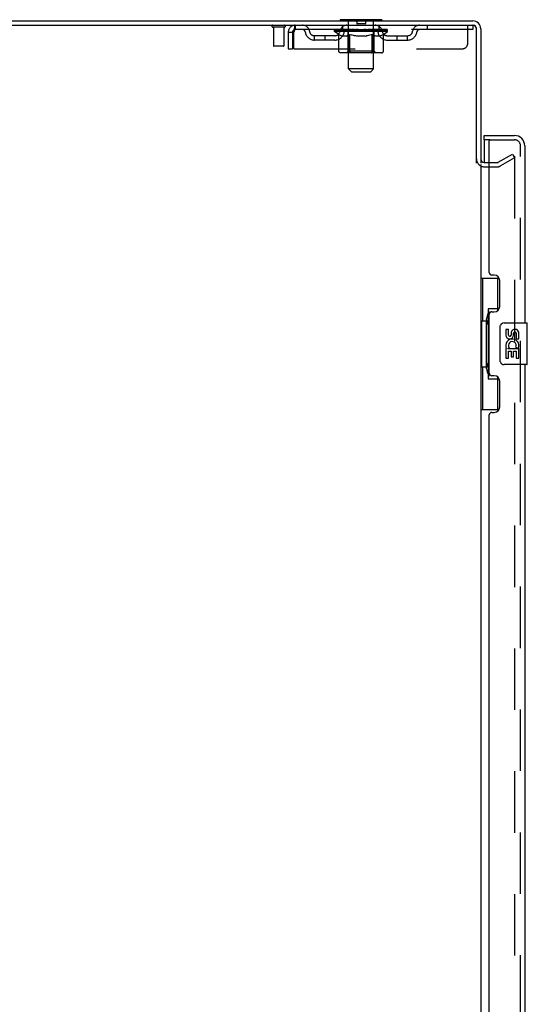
# Model space of a CAD drawing. Header units: inches. Extents: x 0 to 268, y 0 to 174.
# Tile 8 of 79: x 12 to 24, y 105 to 128. Entities that reach past the tile are written whole.
import ezdxf

# ---------------------------------------------------------------- set-up
doc = ezdxf.new("R2010")
doc.units = ezdxf.units.IN
doc.header["$LTSCALE"] = 14.749625
doc.header["$MEASUREMENT"] = 0
doc.linetypes.add('HIDDEN', pattern=[0.2, 0.1, -0.1])
doc.layers.get('0').update_dxf_attribs({"linetype": 'CONTINUOUS'})
for name, color, linetype in [('DEFAULT_2', 8, 'HIDDEN'), ('LEFTHAND_DOOR_ASSEMBLY', 7, 'CONTINUOUS'), ('RIGHTHAND_DOOR_ASSEMBLY', 7, 'CONTINUOUS')]:
    doc.layers.add(name, color=color, linetype=linetype)

msp = doc.modelspace()

# ---------------------------------------------------------------- linework, layer by layer
at = {"color": 3, "linetype": 'Continuous'}
for p, q in [((5.265, 128.172), (23.071, 128.172)), ((5.317, 128.276), (23.076, 128.276)), ((23.161, 124.859), (23.161, 128.082)), ((23.265, 128.087), (23.265, 124.86)), ((23.265, 124.828), (23.265, 51.724)), ((23.35, 124.88), (23.469, 124.88))]:
    msp.add_line(p, q, dxfattribs=at)
at = {"color": 7, "linetype": 'Continuous'}
for p, q in [((19.89, 128.306), (19.89, 128.276)), ((20.89, 128.306), (19.89, 128.306)), ((20.89, 128.306), (20.89, 128.276))]:
    msp.add_line(p, q, dxfattribs=at)
at = {"color": 3, "linetype": 'Continuous'}
for centre, radius, start, end in [((23.071, 128.082), 0.09, 0, 90), ((23.076, 128.087), 0.189, 0, 90), ((23.35, 124.965), 0.085, 180, 270)]:
    msp.add_arc(centre, radius, start, end, dxfattribs=at)
at = {"color": 7, "linetype": 'Continuous'}
msp.add_arc((23.076, 128.087), 0.085, 4.4898, 85.5102, dxfattribs=at)
at = {"layer": 'DEFAULT_2', "color": 8, "linetype": 'HIDDEN'}
for p, q in [((18.553, 128.129), (18.269, 128.129)), ((18.287, 128.129), (18.287, 127.682)), ((18.535, 128.129), (18.535, 127.682)), ((18.807, 128.172), (18.807, 128.068)), ((19.952, 128.068), (19.952, 128.172)), ((20.07, 128.306), (20.07, 128.276)), ((20.09, 127.125), (20.09, 128.276)), ((20.285, 128.296), (20.285, 128.216)), ((20.485, 128.206), (20.295, 128.206)), ((20.495, 128.296), (20.495, 128.216)), ((20.69, 127.125), (20.69, 128.276)), ((20.71, 128.306), (20.71, 128.276)), ((20.827, 128.068), (20.827, 128.172)), ((21.977, 128.172), (21.977, 128.068)), ((22.952, 127.735), (22.952, 128.172)), ((23.071, 128.172), (23.077, 128.172)), ((23.077, 128.172), (23.077, 128.068)), ((18.64, 128.005), (18.64, 127.61)), ((18.64, 128.005), (18.744, 128.005)), ((18.744, 128.005), (18.744, 127.61)), ((18.774, 127.61), (18.774, 128.005)), ((23.077, 128.068), (18.807, 128.068)), ((19.275, 127.817), (19.275, 127.921)), ((19.758, 127.921), (19.275, 127.921)), ((19.525, 127.817), (19.525, 127.921)), ((19.756, 128.022), (19.756, 128.068)), ((19.856, 127.952), (19.756, 128.022)), ((21.023, 128.022), (19.756, 128.022)), ((19.766, 128.062), (19.766, 128.068)), ((19.775, 128.058), (19.775, 128.062)), ((19.775, 128.058), (21.005, 128.058)), ((19.784, 128.058), (19.784, 128.062)), ((19.785, 128.058), (19.785, 128.062)), ((19.795, 128.062), (19.795, 128.068)), ((19.811, 128.058), (19.811, 128.062)), ((19.813, 128.058), (19.813, 128.062)), ((19.841, 128.062), (19.841, 128.068)), ((19.856, 128.058), (19.856, 128.062)), ((19.856, 127.547), (19.856, 127.952)), ((19.856, 127.952), (19.87, 127.943)), ((19.858, 128.058), (19.858, 128.062)), ((20.063, 128.062), (19.861, 128.062)), ((19.884, 127.934), (19.87, 127.943)), ((19.897, 127.927), (19.883, 127.934)), ((19.911, 127.92), (19.897, 127.927)), ((19.905, 128.062), (19.905, 128.068)), ((19.906, 128.058), (19.906, 128.062)), ((19.907, 128.058), (19.907, 128.062)), ((19.91, 128.058), (19.91, 128.062)), ((19.924, 127.915), (19.91, 127.92)), ((19.917, 128.058), (19.917, 128.062)), ((19.917, 128.058), (19.917, 128.062)), ((19.92, 128.058), (19.92, 128.062)), ((19.924, 128.058), (19.924, 128.063)), ((19.937, 127.91), (19.924, 127.915)), ((19.928, 128.058), (19.928, 128.062)), ((20.041, 127.91), (19.937, 127.91)), ((19.942, 128.058), (19.942, 128.062)), ((19.96, 128.058), (19.96, 128.062)), ((19.961, 128.058), (19.961, 128.064)), ((19.981, 128.058), (19.981, 128.062)), ((19.983, 128.062), (19.983, 128.068)), ((19.992, 128.058), (19.992, 128.062)), ((19.996, 128.058), (19.996, 128.062)), ((20.006, 128.058), (20.006, 128.062)), ((20.017, 128.058), (20.017, 128.066)), ((20.033, 128.058), (20.033, 128.062)), ((20.036, 128.058), (20.036, 128.062)), ((20.041, 127.91), (20.055, 127.915)), ((20.068, 127.92), (20.055, 127.915)), ((20.063, 128.058), (20.063, 128.062)), ((20.13, 128.062), (20.068, 128.062)), ((20.082, 127.927), (20.068, 127.92)), ((20.073, 128.062), (20.073, 128.068)), ((20.077, 127.55), (20.077, 128.019)), ((20.08, 128.058), (20.08, 128.062)), ((20.095, 127.935), (20.082, 127.927)), ((20.085, 128.058), (20.085, 128.062)), ((20.091, 128.058), (20.091, 128.067)), ((20.095, 128.058), (20.095, 128.062)), ((20.109, 127.943), (20.095, 127.935)), ((20.106, 128.058), (20.106, 128.062)), ((20.123, 127.953), (20.109, 127.943)), ((20.123, 127.547), (20.123, 127.953)), ((20.123, 127.953), (20.152, 127.943)), ((20.13, 128.058), (20.13, 128.062)), ((20.205, 128.062), (20.146, 128.062)), ((20.18, 127.934), (20.152, 127.943)), ((20.166, 128.058), (20.166, 128.062)), ((20.173, 128.062), (20.173, 128.068)), ((20.177, 128.058), (20.177, 128.062)), ((20.179, 128.058), (20.179, 128.068)), ((20.208, 127.927), (20.18, 127.935)), ((20.182, 128.058), (20.182, 128.062)), ((20.189, 128.058), (20.189, 128.062)), ((20.205, 128.058), (20.205, 128.062)), ((20.236, 127.92), (20.208, 127.927)), ((20.285, 128.062), (20.231, 128.062)), ((20.263, 127.915), (20.236, 127.92)), ((20.244, 128.058), (20.244, 128.062)), ((20.291, 127.91), (20.263, 127.915)), ((20.275, 128.062), (20.39, 128.068)), ((20.28, 128.062), (20.28, 128.068)), ((20.28, 128.062), (20.28, 128.068)), ((20.28, 128.068), (20.28, 128.068)), ((20.28, 128.058), (20.28, 128.062)), ((20.284, 128.058), (20.284, 128.062)), ((20.285, 128.058), (20.285, 128.062)), ((20.286, 128.058), (20.286, 128.062)), ((20.489, 127.91), (20.291, 127.91)), ((20.369, 128.062), (20.321, 128.062)), ((20.326, 128.058), (20.326, 128.062)), ((20.369, 128.058), (20.369, 128.062)), ((20.387, 128.062), (20.387, 128.062)), ((20.387, 128.058), (20.387, 128.062)), ((20.387, 128.058), (20.387, 128.062)), ((20.39, 128.062), (20.39, 128.068)), ((20.39, 128.068), (20.504, 128.062)), ((20.392, 128.058), (20.392, 128.062)), ((20.392, 128.058), (20.392, 128.062)), ((20.392, 128.062), (20.392, 128.062)), ((20.411, 128.058), (20.411, 128.062)), ((20.411, 128.062), (20.459, 128.062)), ((20.453, 128.058), (20.453, 128.062)), ((20.489, 127.91), (20.517, 127.915)), ((20.494, 128.058), (20.494, 128.062)), ((20.494, 128.058), (20.494, 128.062)), ((20.494, 128.062), (20.549, 128.062)), ((20.495, 128.058), (20.495, 128.062)), ((20.499, 128.062), (20.499, 128.068)), ((20.499, 128.068), (20.5, 128.068)), ((20.499, 128.058), (20.499, 128.062)), ((20.5, 128.062), (20.5, 128.068)), ((20.545, 127.921), (20.516, 127.915)), ((20.536, 128.058), (20.536, 128.062)), ((20.573, 127.927), (20.544, 127.92)), ((20.601, 127.935), (20.572, 127.927)), ((20.575, 128.058), (20.575, 128.062)), ((20.575, 128.062), (20.634, 128.062)), ((20.59, 128.058), (20.59, 128.062)), ((20.597, 128.058), (20.597, 128.062)), ((20.6, 128.058), (20.6, 128.068)), ((20.63, 127.944), (20.6, 127.935)), ((20.603, 128.058), (20.603, 128.062)), ((20.606, 128.062), (20.606, 128.068)), ((20.614, 128.058), (20.614, 128.062)), ((20.659, 127.953), (20.629, 127.944)), ((20.65, 128.058), (20.65, 128.062)), ((20.65, 128.062), (20.712, 128.062)), ((20.659, 127.547), (20.659, 127.953)), ((20.659, 127.953), (20.673, 127.944)), ((20.688, 127.935), (20.673, 127.944)), ((20.674, 128.058), (20.674, 128.062)), ((20.685, 128.058), (20.685, 128.062)), ((20.703, 127.927), (20.688, 127.935)), ((20.689, 128.058), (20.689, 128.067)), ((20.695, 128.058), (20.695, 128.062)), ((20.7, 128.058), (20.7, 128.062)), ((20.702, 127.55), (20.702, 128.019)), ((20.717, 127.92), (20.702, 127.927)), ((20.706, 128.062), (20.706, 128.068)), ((20.717, 128.058), (20.717, 128.062)), ((20.717, 128.062), (21.023, 128.062)), ((20.731, 127.915), (20.717, 127.92)), ((20.745, 127.91), (20.731, 127.915)), ((20.744, 128.058), (20.744, 128.062)), ((20.839, 127.91), (20.745, 127.91)), ((20.747, 128.058), (20.747, 128.062)), ((20.762, 128.058), (20.762, 128.066)), ((20.774, 128.058), (20.774, 128.062)), ((20.783, 128.058), (20.783, 128.062)), ((20.787, 128.058), (20.787, 128.062)), ((20.797, 128.062), (20.797, 128.068)), ((20.798, 128.058), (20.798, 128.062)), ((20.819, 128.058), (20.819, 128.064)), ((20.819, 128.058), (20.819, 128.062)), ((20.837, 128.058), (20.837, 128.062)), ((20.839, 127.91), (20.853, 127.915)), ((20.851, 128.058), (20.851, 128.062)), ((20.868, 127.92), (20.853, 127.915)), ((20.856, 128.058), (20.856, 128.063)), ((20.859, 128.058), (20.859, 128.062)), ((20.862, 128.058), (20.862, 128.062)), ((20.863, 128.058), (20.863, 128.062)), ((20.882, 127.927), (20.867, 127.92)), ((20.87, 128.058), (20.87, 128.062)), ((20.873, 128.058), (20.873, 128.062)), ((20.873, 128.058), (20.873, 128.062)), ((20.875, 128.062), (20.875, 128.068)), ((20.897, 127.935), (20.882, 127.927)), ((20.911, 127.944), (20.896, 127.935)), ((20.902, 128.065), (21.022, 128.066)), ((20.902, 128.062), (20.902, 128.065)), ((20.926, 127.954), (20.911, 127.944)), ((20.921, 128.058), (20.921, 128.062)), ((20.924, 128.058), (20.924, 128.062)), ((20.926, 127.954), (21.023, 128.022)), ((20.926, 127.547), (20.926, 127.954)), ((20.938, 128.062), (20.938, 128.068)), ((20.967, 128.058), (20.967, 128.062)), ((20.969, 128.058), (20.969, 128.062)), ((20.985, 128.062), (20.985, 128.068)), ((20.995, 128.058), (20.995, 128.062)), ((20.996, 128.058), (20.996, 128.062)), ((21.005, 128.058), (21.005, 128.062)), ((21.013, 128.062), (21.013, 128.068)), ((21.021, 127.921), (21.504, 127.921)), ((21.022, 128.062), (21.022, 128.066)), ((21.023, 128.022), (21.023, 128.062)), ((21.254, 127.817), (21.254, 127.921)), ((21.504, 127.817), (21.504, 127.921)), ((18.525, 127.672), (18.297, 127.672)), ((19.758, 127.817), (19.275, 127.817)), ((21.021, 127.817), (21.504, 127.817)), ((18.64, 127.61), (18.744, 127.61)), ((18.774, 127.61), (22.827, 127.61)), ((20.883, 127.51), (19.899, 127.51)), ((20.077, 127.55), (20.037, 127.51)), ((20.702, 127.55), (20.077, 127.55)), ((20.135, 127.515), (20.132, 127.517)), ((20.14, 127.511), (20.137, 127.513)), ((20.142, 127.51), (20.14, 127.511)), ((20.145, 127.51), (20.142, 127.51)), ((20.702, 127.55), (20.742, 127.51)), ((20.159, 127.056), (20.09, 127.125)), ((20.69, 127.125), (20.09, 127.125)), ((20.159, 127.056), (20.621, 127.056)), ((20.621, 127.056), (20.69, 127.125)), ((23.685, 124.885), (24.025, 125.081)), ((24.025, 125.081), (24.077, 124.991)), ((23.469, 124.88), (23.669, 124.88)), ((24.077, 124.991), (23.737, 124.795)), ((24.062, 125.031), (24.06, 125.031)), ((24.077, 125.011), (24.077, 51.542)), ((23.35, 124.776), (23.669, 124.776))]:
    msp.add_line(p, q, dxfattribs=at)
for points in [[(18.807, 128.172), (18.804, 128.171), (18.802, 128.168), (18.8, 128.163), (18.797, 128.156), (18.795, 128.147), (18.793, 128.136), (18.79, 128.124), (18.788, 128.11), (18.785, 128.094), (18.783, 128.078), (18.781, 128.061), (18.778, 128.043), (18.776, 128.024), (18.774, 128.005)], [(18.807, 128.068), (18.804, 128.068), (18.802, 128.067), (18.8, 128.065), (18.797, 128.062), (18.795, 128.059), (18.793, 128.055), (18.79, 128.05), (18.788, 128.045), (18.785, 128.039), (18.783, 128.033), (18.781, 128.026), (18.778, 128.019), (18.776, 128.013), (18.774, 128.005)], [(19.899, 127.51), (19.893, 127.51), (19.888, 127.511), (19.883, 127.513), (19.878, 127.515), (19.874, 127.517), (19.869, 127.52), (19.866, 127.524), (19.862, 127.528), (19.86, 127.532), (19.857, 127.537), (19.856, 127.542), (19.856, 127.547)], [(20.124, 127.537), (20.124, 127.542), (20.123, 127.547)], [(20.125, 127.532), (20.124, 127.537), (20.124, 127.542), (20.123, 127.547)], [(20.137, 127.513), (20.135, 127.515), (20.132, 127.517), (20.13, 127.52), (20.128, 127.524), (20.127, 127.528), (20.125, 127.532)], [(20.13, 127.52), (20.128, 127.524), (20.127, 127.528)], [(20.637, 127.51), (20.64, 127.51), (20.642, 127.511), (20.645, 127.513), (20.647, 127.515), (20.65, 127.517), (20.652, 127.52), (20.654, 127.524), (20.655, 127.528), (20.657, 127.532), (20.658, 127.537), (20.658, 127.542), (20.659, 127.547)], [(20.883, 127.51), (20.888, 127.51), (20.894, 127.511), (20.899, 127.513), (20.903, 127.515), (20.908, 127.517), (20.912, 127.52), (20.916, 127.524), (20.92, 127.528), (20.922, 127.532), (20.924, 127.537), (20.926, 127.542), (20.926, 127.547)], [(24.06, 125.031), (24.06, 125.031), (24.058, 125.031), (24.056, 125.03), (24.054, 125.03), (24.052, 125.029)], [(24.062, 125.031), (24.064, 125.03), (24.065, 125.03), (24.067, 125.029), (24.069, 125.028), (24.071, 125.027), (24.072, 125.025), (24.073, 125.023), (24.075, 125.022), (24.075, 125.02), (24.076, 125.018), (24.077, 125.015), (24.077, 125.013), (24.077, 125.011)]]:
    msp.add_lwpolyline(points, dxfattribs=at)
for centre, radius, start, end in [((18.269, 128.151), 0.0215, 90, 270), ((18.553, 128.151), 0.0215, 270, 90), ((18.807, 128.005), 0.167, 90, 180), ((18.986, 128.005), 0.167, 8.0716, 90), ((20.047, 128.005), 0.167, 90, 171.9284), ((20.06, 128.276), 0.03, 0, 90), ((20.275, 128.296), 0.01, 0, 90), ((20.295, 128.216), 0.01, 180, 270), ((20.485, 128.216), 0.01, 270, 360), ((20.505, 128.296), 0.01, 90, 180), ((20.72, 128.276), 0.03, 90, 180), ((20.732, 128.005), 0.167, 8.0716, 90), ((21.793, 128.005), 0.167, 90, 171.9284), ((18.807, 128.005), 0.063, 90, 180), ((18.986, 128.006), 0.0625, 7.9863, 90), ((19.275, 128.046), 0.229, 187.9863, 270), ((19.275, 128.046), 0.125, 188.0716, 270), ((19.758, 128.046), 0.125, 270, 351.9284), ((19.758, 128.046), 0.229, 270, 352.0137), ((20.047, 128.006), 0.0625, 90, 172.0137), ((20.037, 128.019), 0.0398, 0, 90), ((20.742, 128.019), 0.0398, 90, 180), ((20.733, 128.006), 0.0625, 7.9863, 90), ((21.021, 128.046), 0.229, 187.9863, 270), ((21.021, 128.046), 0.125, 188.0716, 270), ((21.504, 128.046), 0.125, 270, 351.9284), ((21.504, 128.046), 0.229, 270, 352.0137), ((21.793, 128.006), 0.0625, 90, 172.0137), ((18.297, 127.682), 0.01, 180, 270), ((18.525, 127.682), 0.01, 270, 360), ((22.827, 127.735), 0.125, 270, 360), ((23.35, 124.965), 0.189, 180, 270), ((23.669, 124.913), 0.033, 270, 300), ((23.669, 124.913), 0.137, 270, 300)]:
    msp.add_arc(centre, radius, start, end, dxfattribs=at)
for centre, major_axis, ratio, start_param, end_param in [((20.39, 128.068), (0.633, 0.007), 0.05963, 2.96643, 3.140963), ((19.737, 128.057), (0.198, 0), 0.060556, 0.430652, 1.470503), ((20.39, 128.068), (0.633, 0), 0.060556, -3.141593, -2.96706), ((19.737, 128.05), (0.198, 0.002), 0.05963, 1.376596, 1.469874), ((20.39, 128.068), (0.633, 0.013), 0.05688, 2.791345, 2.965878), ((19.712, 128.057), (0.198, 0.002), 0.05963, 0.25549, 1.295341), ((19.781, 128.057), (0.198, -0.002), 0.05963, 0.605815, 1.645666), ((20.39, 128.068), (0.633, -0.007), 0.05963, -2.96643, -2.791898), ((19.781, 128.05), (0.198, 0), 0.060556, 1.551758, 1.645036), ((19.712, 128.05), (0.198, 0.004), 0.05688, 1.20151, 1.294789), ((19.782, 128.052), (0.164, 0.002), 0.05963, 1.065228, 1.614276), ((19.762, 128.052), (0.164, 0.003), 0.05688, 0.890143, 1.43919), ((19.82, 128.052), (0.164, 0), 0.060556, 1.240391, 1.789438), ((20.39, 128.068), (0.633, 0.019), 0.052395, 2.616403, 2.790936), ((19.709, 128.057), (0.198, 0.004), 0.05688, 0.080405, 1.120256), ((19.843, 128.057), (0.198, -0.004), 0.05688, 0.7809, 1.820751), ((20.39, 128.068), (0.633, -0.013), 0.05688, -2.791345, -2.616812), ((19.843, 128.05), (0.198, -0.002), 0.05963, 1.72692, 1.820198), ((19.709, 128.05), (0.198, 0.006), 0.052395, 1.026568, 1.119847), ((19.762, 128.052), (0.164, 0.005), 0.052395, 0.715201, 1.264248), ((19.876, 128.052), (0.164, -0.002), 0.05963, 1.415553, 1.9646), ((20.39, 128.068), (0.633, 0.025), 0.046319, 2.441654, 2.616187), ((19.923, 128.057), (0.198, -0.006), 0.052395, 0.955842, 1.995693), ((19.726, 128.057), (0.198, 0.006), 0.052395, -0.094537, 0.945314), ((20.39, 128.068), (0.633, -0.019), 0.052395, -2.616403, -2.44187), ((19.923, 128.05), (0.198, -0.004), 0.05688, 1.902006, 1.995284), ((19.726, 128.05), (0.198, 0.008), 0.046319, 0.851819, 0.945098), ((19.78, 128.052), (0.164, 0.006), 0.046319, 0.540452, 1.089499), ((19.947, 128.052), (0.164, -0.003), 0.05688, 1.590638, 2.139686), ((20.39, 128.068), (0.633, 0.029), 0.038841, 2.267123, 2.441656), ((20.016, 128.057), (0.198, -0.008), 0.046319, 1.130591, 2.170442), ((19.763, 128.057), (0.198, 0.008), 0.046319, -0.269286, 0.770565), ((20.39, 128.068), (0.633, -0.025), 0.046319, -2.441654, -2.267121), ((20.016, 128.05), (0.198, -0.006), 0.052395, 2.076947, 2.170226), ((19.763, 128.05), (0.198, 0.009), 0.038841, 0.677289, 0.770567), ((19.817, 128.052), (0.164, 0.008), 0.038841, 0.365921, 0.914969), ((20.031, 128.052), (0.164, -0.005), 0.052395, 1.76558, 2.314627), ((20.39, 128.068), (0.633, 0.033), 0.030195, 2.09281, 2.267343), ((20.121, 128.057), (0.198, -0.009), 0.038841, 1.305122, 2.344973), ((19.819, 128.057), (0.198, 0.009), 0.038841, -0.443817, 0.596034), ((20.39, 128.068), (0.633, -0.029), 0.038841, -2.267123, -2.092591), ((20.121, 128.05), (0.198, -0.008), 0.046319, 2.251696, 2.344975), ((19.819, 128.05), (0.198, 0.01), 0.030195, 0.502975, 0.596254), ((19.871, 128.052), (0.164, 0.009), 0.030195, 0.191608, 0.740655), ((20.127, 128.052), (0.164, -0.006), 0.046319, 1.940329, 2.489376), ((19.892, 128.057), (0.198, 0.01), 0.030195, -0.61813, 0.421721), ((20.39, 128.068), (0.633, 0.036), 0.020645, 1.918687, 2.09322), ((20.234, 128.057), (0.198, -0.01), 0.030195, 1.479435, 2.519286), ((20.39, 128.068), (0.633, -0.033), 0.030195, -2.09281, -1.918277), ((20.234, 128.05), (0.198, -0.009), 0.038841, 2.426227, 2.519505), ((19.892, 128.05), (0.198, 0.011), 0.020645, 0.328852, 0.422131), ((19.941, 128.052), (0.164, 0.009), 0.020645, 0.017485, 0.566532), ((20.23, 128.052), (0.164, -0.008), 0.038841, 2.11486, 2.663907), ((19.981, 128.057), (0.198, 0.011), 0.020645, -0.792253, 0.247598), ((20.39, 128.068), (0.633, 0.038), 0.010478, 1.744704, 1.919237), ((20.352, 128.057), (0.198, -0.011), 0.020645, 1.653558, 2.693409), ((20.39, 128.068), (0.633, -0.036), 0.020645, -1.918687, -1.744154), ((20.352, 128.05), (0.198, -0.01), 0.030195, 2.60054, 2.693819), ((19.981, 128.05), (0.198, 0.012), 0.010478, 0.154869, 0.248148), ((20.025, 128.052), (0.164, 0.01), 0.010478, 6.126688, 6.675735), ((20.339, 128.052), (0.164, -0.009), 0.030195, 2.289173, 2.83822), ((20.082, 128.057), (0.198, 0.012), 0.010478, -0.966236, -0.000846), ((20.47, 128.057), (0.198, -0.012), 0.010478, 1.827541, 2.867392), ((20.39, 128.068), (0.633, -0.038), 0.010478, -1.744704, -1.570171), ((20.47, 128.05), (0.198, -0.011), 0.020645, 2.774664, 2.867942), ((20.448, 128.052), (0.164, -0.009), 0.020645, 2.463296, 3.012344), ((20.309, 128.057), (0.198, 0.012), 0.010478, 0.274201, 1.314052), ((20.223, 128.052), (0.164, 0.01), 0.010478, -0.000483, 0.504314), ((20.193, 128.05), (0.198, 0.012), 0.010478, 0.099668, 0.192946), ((20.39, 128.068), (0.633, 0.038), 0.010478, -1.571421, -1.396888), ((20.587, 128.05), (0.198, -0.012), 0.010478, 2.948646, 3.041925), ((20.557, 128.052), (0.164, -0.01), 0.010478, 2.637279, 3.142076), ((20.428, 128.057), (0.198, 0.011), 0.020645, 0.448184, 1.488034), ((20.331, 128.052), (0.164, 0.009), 0.020645, 0.129249, 0.678296), ((20.309, 128.05), (0.198, 0.011), 0.020645, 0.273651, 0.366929), ((20.697, 128.057), (0.198, -0.012), 0.010478, -3.140747, -2.175357), ((20.39, 128.068), (0.633, 0.036), 0.020645, -1.397439, -1.222906), ((20.39, 128.068), (0.633, -0.038), 0.010478, 1.222355, 1.396888), ((20.546, 128.057), (0.198, 0.01), 0.030195, 0.622307, 1.662158), ((20.441, 128.052), (0.164, 0.009), 0.030195, 0.303372, 0.852419), ((20.754, 128.052), (0.164, -0.01), 0.010478, 2.749043, 3.29809), ((20.798, 128.057), (0.198, -0.011), 0.020645, 2.893995, 3.933846), ((20.428, 128.05), (0.198, 0.01), 0.030195, 0.447774, 0.541052), ((20.798, 128.05), (0.198, -0.012), 0.010478, 2.893445, 2.986723), ((20.39, 128.068), (0.633, 0.033), 0.030195, -1.223315, -1.048783), ((20.39, 128.068), (0.633, -0.036), 0.020645, 1.048373, 1.222906), ((20.658, 128.057), (0.198, 0.009), 0.038841, 0.79662, 1.836471), ((20.549, 128.052), (0.164, 0.008), 0.038841, 0.477686, 1.026733), ((20.838, 128.052), (0.164, -0.009), 0.020645, 2.57506, 3.124108), ((20.887, 128.057), (0.198, -0.01), 0.030195, 2.719872, 3.759723), ((20.763, 128.057), (0.198, 0.008), 0.046319, 0.971151, 2.011002), ((20.546, 128.05), (0.198, 0.009), 0.038841, 0.622087, 0.715366), ((20.887, 128.05), (0.198, -0.011), 0.020645, 2.719462, 2.812741), ((20.39, 128.068), (0.633, 0.029), 0.038841, -1.049002, -0.874469), ((20.39, 128.068), (0.633, -0.033), 0.030195, 0.87425, 1.048783), ((20.653, 128.052), (0.164, 0.006), 0.046319, 0.652216, 1.201263), ((20.857, 128.057), (0.198, 0.006), 0.052395, 1.1459, 2.185751), ((20.908, 128.052), (0.164, -0.009), 0.030195, 2.400937, 2.949985), ((20.961, 128.057), (0.198, -0.009), 0.038841, 2.545558, 3.585409), ((20.748, 128.052), (0.164, 0.005), 0.052395, 0.826965, 1.376012), ((20.658, 128.05), (0.198, 0.008), 0.046319, 0.796618, 0.889896), ((20.961, 128.05), (0.198, -0.01), 0.030195, 2.545339, 2.638617), ((20.936, 128.057), (0.198, 0.004), 0.05688, 1.320842, 2.360692), ((20.39, 128.068), (0.633, 0.025), 0.046319, -0.874471, -0.699939), ((20.39, 128.068), (0.633, -0.029), 0.038841, 0.699936, 0.874469), ((21.017, 128.057), (0.198, -0.008), 0.046319, 2.371028, 3.410879), ((20.962, 128.052), (0.164, -0.008), 0.038841, 2.226624, 2.775671), ((20.999, 128.057), (0.198, 0.002), 0.05963, 1.495927, 2.535778), ((20.833, 128.052), (0.164, 0.003), 0.05688, 1.001907, 1.550954), ((21.054, 128.057), (0.198, -0.006), 0.052395, 2.196279, 3.23613), ((20.999, 128.052), (0.164, -0.006), 0.046319, 2.052093, 2.601141), ((20.763, 128.05), (0.198, 0.006), 0.052395, 0.971367, 1.064645), ((21.043, 128.057), (0.198, 0), 0.060556, 2.364024, 2.71094), ((21.017, 128.05), (0.198, -0.009), 0.038841, 2.371026, 2.464304), ((21.071, 128.057), (0.198, -0.004), 0.05688, 2.021337, 3.061188), ((20.39, 128.068), (0.633, 0.019), 0.052395, -0.699723, -0.52519), ((20.39, 128.068), (0.633, -0.025), 0.046319, 0.525406, 0.699939), ((21.067, 128.057), (0.198, -0.002), 0.05963, 1.846251, 2.886102), ((20.904, 128.052), (0.164, 0.002), 0.05963, 1.176993, 1.72604), ((21.018, 128.052), (0.164, -0.005), 0.052395, 1.877344, 2.426392), ((20.959, 128.052), (0.164, 0), 0.060556, 1.352155, 1.901202), ((21.017, 128.052), (0.164, -0.003), 0.05688, 1.702402, 2.25145), ((20.997, 128.052), (0.164, -0.002), 0.05963, 1.527317, 2.076364), ((20.857, 128.05), (0.198, 0.004), 0.05688, 1.146309, 1.239587), ((21.054, 128.05), (0.198, -0.008), 0.046319, 2.196495, 2.289773), ((20.39, 128.068), (0.633, 0.013), 0.05688, -0.524781, -0.350248), ((20.39, 128.068), (0.633, -0.019), 0.052395, 0.350657, 0.52519), ((21.043, 128.05), (0.198, -0.002), 0.05963, 1.764997, 1.971333), ((20.936, 128.05), (0.198, 0.002), 0.05963, 1.321394, 1.414673), ((21.071, 128.05), (0.198, -0.006), 0.052395, 2.021746, 2.115024), ((20.39, 128.068), (0.633, 0.007), 0.05963, -0.349695, -0.175162), ((20.39, 128.068), (0.633, -0.013), 0.05688, 0.175715, 0.350248), ((20.999, 128.05), (0.198, 0), 0.060556, 1.496556, 1.589835), ((21.067, 128.05), (0.198, -0.004), 0.05688, 1.846804, 1.940083), ((20.39, 128.068), (0.633, -0.007), 0.05963, 6.27665, 6.458348), ((20.39, 128.068), (0.633, 0), 0.060556, -0.174533, -0.058352)]:
    msp.add_ellipse(centre, major_axis=major_axis, ratio=ratio, start_param=start_param, end_param=end_param, dxfattribs=at)
at = {"layer": 'LEFTHAND_DOOR_ASSEMBLY', "color": 7, "linetype": 'Continuous'}
for p, q in [((23.344, 125.422), (23.344, 125.526)), ((23.483, 125.422), (23.344, 125.422)), ((23.344, 125.402), (23.344, 124.88)), ((23.265, 122.101), (23.705, 122.101)), ((23.304, 122.101), (23.304, 121.076)), ((23.669, 122.101), (23.669, 121.322)), ((23.442, 121.366), (23.442, 119.686)), ((23.669, 121.366), (23.442, 121.366)), ((23.282, 121.076), (23.282, 119.976)), ((23.282, 121.076), (23.405, 121.076)), ((23.405, 121.107), (23.405, 121.127)), ((23.405, 119.976), (23.405, 121.076)), ((23.728, 120.126), (23.728, 120.926)), ((23.828, 121.026), (24.368, 121.026)), ((23.865, 120.872), (23.865, 120.736)), ((23.928, 120.872), (23.865, 120.872)), ((23.928, 120.736), (23.928, 120.872)), ((23.993, 120.798), (23.993, 120.729)), ((24.383, 120.041), (24.383, 121.011)), ((24.054, 120.736), (24.054, 120.778)), ((24.117, 120.778), (24.117, 120.642)), ((24.117, 120.642), (24.18, 120.642)), ((24.18, 120.642), (24.18, 120.778)), ((23.865, 120.411), (23.865, 120.181)), ((23.884, 120.411), (23.865, 120.411)), ((23.918, 120.411), (23.945, 120.43)), ((23.918, 120.411), (24.18, 120.411)), ((23.928, 120.181), (23.928, 120.348)), ((23.928, 120.348), (23.993, 120.348)), ((23.993, 120.348), (23.993, 120.212)), ((24.054, 120.212), (24.054, 120.348)), ((24.054, 120.348), (24.117, 120.348)), ((24.109, 120.447), (24.167, 120.422)), ((24.117, 120.348), (24.117, 120.181)), ((24.18, 120.181), (24.18, 120.411)), ((23.865, 120.181), (23.928, 120.181)), ((23.993, 120.212), (24.054, 120.212)), ((24.117, 120.181), (24.18, 120.181)), ((23.282, 119.976), (23.405, 119.976)), ((23.304, 119.976), (23.304, 118.951)), ((23.405, 119.926), (23.405, 119.946)), ((24.368, 120.026), (23.828, 120.026)), ((23.442, 119.686), (23.669, 119.686)), ((23.669, 119.731), (23.669, 118.951)), ((23.265, 118.951), (23.705, 118.951))]:
    msp.add_line(p, q, dxfattribs=at)
at = {"layer": 'LEFTHAND_DOOR_ASSEMBLY', "color": 3, "linetype": 'Continuous'}
for p, q in [((23.344, 125.526), (24.076, 125.526)), ((23.469, 122.234), (23.469, 125.402)), ((24.323, 125.28), (24.323, 121.026)), ((23.589, 122.174), (23.529, 122.174)), ((23.719, 121.424), (23.719, 122.044)), ((23.529, 121.294), (23.589, 121.294)), ((23.469, 119.819), (23.469, 121.234)), ((24.323, 120.026), (24.323, 99.526)), ((23.589, 119.759), (23.529, 119.759)), ((23.719, 119.009), (23.719, 119.629)), ((23.469, 100.734), (23.469, 118.819)), ((23.529, 118.879), (23.589, 118.879))]:
    msp.add_line(p, q, dxfattribs=at)
at = {"layer": 'LEFTHAND_DOOR_ASSEMBLY', "color": 8, "linetype": 'HIDDEN'}
for p, q in [((23.489, 125.422), (24.076, 125.422)), ((24.219, 51.273), (24.219, 125.28))]:
    msp.add_line(p, q, dxfattribs=at)
at = {"layer": 'LEFTHAND_DOOR_ASSEMBLY', "color": 7, "linetype": 'Continuous'}
for points in [[(23.442, 121.343), (23.442, 121.339), (23.442, 121.336), (23.443, 121.332), (23.445, 121.327), (23.446, 121.323), (23.448, 121.317), (23.451, 121.312), (23.454, 121.306), (23.457, 121.3), (23.461, 121.293), (23.465, 121.285), (23.47, 121.277), (23.475, 121.269), (23.478, 121.265)], [(23.728, 120.926), (23.728, 120.933), (23.729, 120.939), (23.73, 120.945), (23.731, 120.951), (23.732, 120.957), (23.734, 120.963)], [(23.734, 120.09), (23.732, 120.096), (23.731, 120.102), (23.73, 120.108), (23.729, 120.114), (23.728, 120.12), (23.728, 120.126)], [(23.478, 119.787), (23.475, 119.784), (23.47, 119.776), (23.465, 119.768), (23.461, 119.76), (23.457, 119.753), (23.454, 119.747), (23.451, 119.741), (23.448, 119.735), (23.446, 119.73), (23.445, 119.726), (23.443, 119.721), (23.442, 119.717), (23.442, 119.714), (23.442, 119.71)]]:
    msp.add_lwpolyline(points, dxfattribs=at)
at = {"layer": 'LEFTHAND_DOOR_ASSEMBLY', "color": 3, "linetype": 'Continuous'}
for centre, radius, start, end in [((24.076, 125.28), 0.246, 0, 90), ((23.489, 125.402), 0.02, 90, 180), ((23.529, 122.234), 0.06, 180, 270), ((23.589, 122.044), 0.13, 0, 90), ((23.529, 121.234), 0.06, 90, 180), ((23.589, 121.424), 0.13, 270, 360), ((23.529, 119.819), 0.06, 180, 270), ((23.589, 119.629), 0.13, 0, 90), ((23.589, 119.009), 0.13, 270, 360), ((23.529, 118.819), 0.06, 90, 180)]:
    msp.add_arc(centre, radius, start, end, dxfattribs=at)
at = {"layer": 'LEFTHAND_DOOR_ASSEMBLY', "color": 7, "linetype": 'Continuous'}
for centre, radius, start, end in [((23.364, 125.402), 0.02, 102.8571, 180), ((23.828, 120.926), 0.1, 90, 158.7946), ((24.085, 120.778), 0.0943, 68.6999, 167.4338), ((24.085, 120.778), 0.0314, 0, 180.0485), ((24.085, 120.778), 0.0943, 0, 68.6704), ((24.368, 121.011), 0.015, 0, 90), ((23.96, 120.736), 0.0943, 180, 360), ((24.023, 120.484), 0.157, 336.5966, 161.8791), ((23.96, 120.736), 0.0314, 180, 261.2295), ((24.023, 120.484), 0.0943, 336.5966, 215.1122), ((23.959, 120.741), 0.0362, 263.4285, 341.7628), ((24.019, 120.484), 0.154, 161.4199, 206.1963), ((24.023, 120.484), 0.157, 205.737, 207.8532), ((23.828, 120.126), 0.1, 201.205, 270), ((24.368, 120.041), 0.015, 270, 360)]:
    msp.add_arc(centre, radius, start, end, dxfattribs=at)
at = {"layer": 'LEFTHAND_DOOR_ASSEMBLY', "color": 8, "linetype": 'HIDDEN'}
msp.add_arc((24.076, 125.28), 0.142, 0, 90, dxfattribs=at)
at = {"layer": 'LEFTHAND_DOOR_ASSEMBLY', "color": 7, "linetype": 'Continuous'}
for centre, start_param, end_param in [((23.509, 121.117), 0.699287, 1.51401), ((23.509, 121.117), -4.655602, -3.84088), ((23.509, 119.936), 0.699287, 1.51401), ((23.509, 119.936), -4.655602, -3.84088)]:
    msp.add_ellipse(centre, major_axis=(0, 0.18), ratio=0.579493, start_param=start_param, end_param=end_param, dxfattribs=at)
at = {"layer": 'RIGHTHAND_DOOR_ASSEMBLY', "color": 8, "linetype": 'HIDDEN'}
msp.add_line((24.219, 51.273), (24.219, 125.28), dxfattribs=at)
msp.add_arc((24.076, 125.28), 0.142, 0, 90, dxfattribs=at)

doc.saveas('drawing.dxf')
